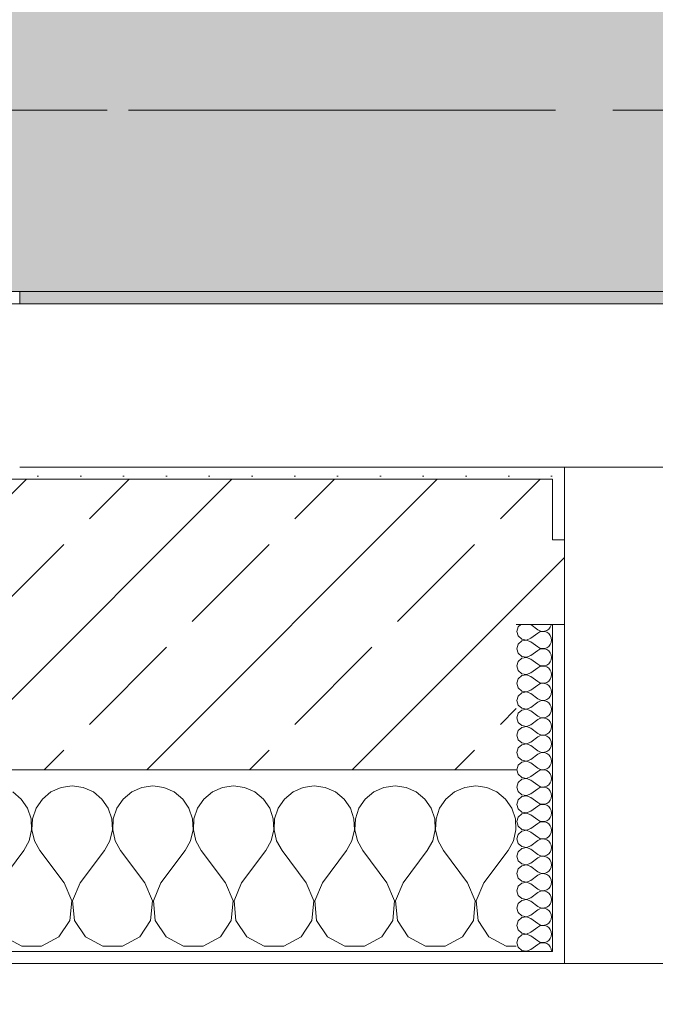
# Model space of a CAD drawing. Header units: metres. Extents: x -3.6 to 84.5, y -11 to 16.8.
# Tile 150 of 256: x 40.3 to 40.8, y -0.2 to 0.6. Entities that reach past the tile are written whole.
import ezdxf

# ---------------------------------------------------------------- set-up
doc = ezdxf.new("R2010")
doc.units = ezdxf.units.M
doc.header["$MEASUREMENT"] = 0
doc.linetypes.add('Achse', pattern=[0.2, 0.1, -0.05, 0, -0.05])
doc.linetypes.add('Strichlinie doppelt', pattern=[0.546806, 0.264583, -0.105833, 0.070556, -0.105833])
for name, color, linetype in [('155 - Bemaßung_ Beschriftung.Ausbau - Deckenelemente', 7, 'Continuous'), ('451 - Universal.Achsen Raster', 7, 'Continuous'), ('604 - Struktur.Wand Aussen', 7, 'Continuous'), ('608 - Struktur.Träger', 7, 'Continuous')]:
    doc.layers.add(name, color=color, linetype=linetype)
doc.dimstyles.new('ERSTELLTER_STIL__7', dxfattribs={"dimtxt": 0.18, "dimasz": 0.03648, "dimexe": 0.18, "dimexo": 0.0625, "dimgap": 0, "dimtad": 0, "dimtih": 1, "dimtoh": 1, "dimdec": 4, "dimzin": 0, "dimdsep": 46, "dimcen": 0.09, "dimadec": 0, "dimazin": 0, "dimtfac": 1, "dimtdec": 4, "dimtmove": 0, "dimatfit": 3, "dimldrblk": 'ARROWHEAD_11', "dimfxl": 1, "dimtolj": 1, "dimtzin": 0, "dimarcsym": 0})
pattern_1 = [(0, (0, 0), (0, 0.08660254), [0, -0.05]), (0, (0.025, 0.0433), (0, 0.08660254), [0, -0.05])]
pattern_2 = [(45, (0, 0), (-0.01767767, 0.01767767), [0, -0.025])]
pattern_3 = [(45, (0, 0), (-0.08485281, 0.08485281), []), (45, (-0.04243, 0.04243), (-0.08485281, 0.08485281), [0.09, -0.03])]

# ---------------------------------------------------------------- blocks, each defined once
blk = doc.blocks.new('*X90')
at = {"layer": '604 - Struktur.Wand Aussen', "color": 7, "linetype": 'Continuous', "lineweight": 5}
for p, q in [((40.29127, -0.01918), (40.28419, -0.01331)), ((40.31581, -0.01331), (40.30873, -0.01918)), ((40.32422, -0.0096), (40.31581, -0.01331)), ((40.33333, -0.00833), (40.32422, -0.0096)), ((40.34244, -0.0096), (40.33333, -0.00833)), ((40.35086, -0.01331), (40.34244, -0.0096)), ((40.35794, -0.01918), (40.35086, -0.01331)), ((40.38248, -0.01331), (40.37539, -0.01918)), ((40.39089, -0.0096), (40.38248, -0.01331)), ((40.4, -0.00833), (40.39089, -0.0096)), ((40.40911, -0.0096), (40.4, -0.00833)), ((40.41752, -0.01331), (40.40911, -0.0096)), ((40.42461, -0.01918), (40.41752, -0.01331)), ((40.44914, -0.01331), (40.44206, -0.01918)), ((40.45756, -0.0096), (40.44914, -0.01331)), ((40.46667, -0.00833), (40.45756, -0.0096)), ((40.47578, -0.0096), (40.46667, -0.00833)), ((40.48419, -0.01331), (40.47578, -0.0096)), ((40.49127, -0.01918), (40.48419, -0.01331)), ((40.51581, -0.01331), (40.50873, -0.01918)), ((40.52422, -0.0096), (40.51581, -0.01331)), ((40.53333, -0.00833), (40.52422, -0.0096)), ((40.54244, -0.0096), (40.53333, -0.00833)), ((40.55086, -0.01331), (40.54244, -0.0096)), ((40.55794, -0.01918), (40.55086, -0.01331)), ((40.58248, -0.01331), (40.57539, -0.01918)), ((40.59089, -0.0096), (40.58248, -0.01331)), ((40.6, -0.00833), (40.59089, -0.0096)), ((40.60911, -0.0096), (40.6, -0.00833)), ((40.61752, -0.01331), (40.60911, -0.0096)), ((40.62461, -0.01918), (40.61752, -0.01331)), ((40.64914, -0.01331), (40.64206, -0.01918)), ((40.65756, -0.0096), (40.64914, -0.01331)), ((40.66667, -0.00833), (40.65756, -0.0096)), ((40.67578, -0.0096), (40.66667, -0.00833)), ((40.68419, -0.01331), (40.67578, -0.0096)), ((40.69127, -0.01918), (40.68419, -0.01331)), ((40.29648, -0.02676), (40.29127, -0.01918)), ((40.30873, -0.01918), (40.30352, -0.02676)), ((40.36315, -0.02676), (40.35794, -0.01918)), ((40.37539, -0.01918), (40.37019, -0.02676)), ((40.42981, -0.02676), (40.42461, -0.01918)), ((40.44206, -0.01918), (40.43685, -0.02676)), ((40.49648, -0.02676), (40.49127, -0.01918)), ((40.50873, -0.01918), (40.50352, -0.02676)), ((40.56315, -0.02676), (40.55794, -0.01918)), ((40.57539, -0.01918), (40.57019, -0.02676)), ((40.62981, -0.02676), (40.62461, -0.01918)), ((40.64206, -0.01918), (40.63685, -0.02676)), ((40.69648, -0.02676), (40.69127, -0.01918)), ((40.29942, -0.03547), (40.29648, -0.02676)), ((40.30352, -0.02676), (40.30058, -0.03547)), ((40.36609, -0.03547), (40.36315, -0.02676)), ((40.37019, -0.02676), (40.36725, -0.03547)), ((40.43275, -0.03547), (40.42981, -0.02676)), ((40.43685, -0.02676), (40.43391, -0.03547)), ((40.49942, -0.03547), (40.49648, -0.02676)), ((40.50352, -0.02676), (40.50058, -0.03547)), ((40.56609, -0.03547), (40.56315, -0.02676)), ((40.57019, -0.02676), (40.56725, -0.03547)), ((40.63275, -0.03547), (40.62981, -0.02676)), ((40.63685, -0.02676), (40.63391, -0.03547)), ((40.69942, -0.03547), (40.69648, -0.02676)), ((40.29987, -0.04466), (40.29942, -0.03547)), ((40.30058, -0.03547), (40.30013, -0.04466)), ((40.36653, -0.04466), (40.36609, -0.03547)), ((40.36725, -0.03547), (40.3668, -0.04466)), ((40.4332, -0.04466), (40.43275, -0.03547)), ((40.43391, -0.03547), (40.43347, -0.04466)), ((40.49987, -0.04466), (40.49942, -0.03547)), ((40.50058, -0.03547), (40.50013, -0.04466)), ((40.56653, -0.04466), (40.56609, -0.03547)), ((40.56725, -0.03547), (40.5668, -0.04466)), ((40.6332, -0.04466), (40.63275, -0.03547)), ((40.63391, -0.03547), (40.63347, -0.04466)), ((40.69987, -0.04466), (40.69942, -0.03547)), ((40.29778, -0.05362), (40.29987, -0.04466)), ((40.30013, -0.04466), (40.30222, -0.05362)), ((40.36445, -0.05362), (40.36653, -0.04466)), ((40.3668, -0.04466), (40.36888, -0.05362)), ((40.43112, -0.05362), (40.4332, -0.04466)), ((40.43347, -0.04466), (40.43555, -0.05362)), ((40.49778, -0.05362), (40.49987, -0.04466)), ((40.50013, -0.04466), (40.50222, -0.05362)), ((40.56445, -0.05362), (40.56653, -0.04466)), ((40.5668, -0.04466), (40.56888, -0.05362)), ((40.63112, -0.05362), (40.6332, -0.04466)), ((40.63347, -0.04466), (40.63555, -0.05362)), ((40.69778, -0.05362), (40.69987, -0.04466)), ((40.29333, -0.06167), (40.29778, -0.05362)), ((40.30222, -0.05362), (40.30667, -0.06167)), ((40.36, -0.06167), (40.36445, -0.05362)), ((40.36888, -0.05362), (40.37333, -0.06167)), ((40.42667, -0.06167), (40.43112, -0.05362)), ((40.43555, -0.05362), (40.44, -0.06167)), ((40.49333, -0.06167), (40.49778, -0.05362)), ((40.50222, -0.05362), (40.50667, -0.06167)), ((40.56, -0.06167), (40.56445, -0.05362)), ((40.56888, -0.05362), (40.57333, -0.06167)), ((40.62667, -0.06167), (40.63112, -0.05362)), ((40.63555, -0.05362), (40.64, -0.06167)), ((40.69333, -0.06167), (40.69778, -0.05362)), ((40.27333, -0.08833), (40.29333, -0.06167)), ((40.32667, -0.08833), (40.30667, -0.06167)), ((40.34, -0.08833), (40.36, -0.06167)), ((40.39333, -0.08833), (40.37333, -0.06167)), ((40.40667, -0.08833), (40.42667, -0.06167)), ((40.46, -0.08833), (40.44, -0.06167)), ((40.47333, -0.08833), (40.49333, -0.06167)), ((40.52667, -0.08833), (40.50667, -0.06167)), ((40.54, -0.08833), (40.56, -0.06167)), ((40.59333, -0.08833), (40.57333, -0.06167)), ((40.60667, -0.08833), (40.62667, -0.06167)), ((40.66, -0.08833), (40.64, -0.06167)), ((40.67333, -0.08833), (40.69333, -0.06167)), ((40.33295, -0.1033), (40.32667, -0.08833)), ((40.34, -0.08833), (40.33371, -0.1033)), ((40.39962, -0.1033), (40.39333, -0.08833)), ((40.40667, -0.08833), (40.40038, -0.1033)), ((40.46629, -0.1033), (40.46, -0.08833)), ((40.47333, -0.08833), (40.46705, -0.1033)), ((40.53295, -0.1033), (40.52667, -0.08833)), ((40.54, -0.08833), (40.53371, -0.1033)), ((40.59962, -0.1033), (40.59333, -0.08833)), ((40.60667, -0.08833), (40.60038, -0.1033)), ((40.66629, -0.1033), (40.66, -0.08833)), ((40.67333, -0.08833), (40.66705, -0.1033)), ((40.33142, -0.11947), (40.33295, -0.1033)), ((40.33371, -0.1033), (40.33525, -0.11947)), ((40.39808, -0.11947), (40.39962, -0.1033)), ((40.40038, -0.1033), (40.40192, -0.11947)), ((40.46475, -0.11947), (40.46629, -0.1033)), ((40.46705, -0.1033), (40.46858, -0.11947)), ((40.53142, -0.11947), (40.53295, -0.1033)), ((40.53371, -0.1033), (40.53525, -0.11947)), ((40.59808, -0.11947), (40.59962, -0.1033)), ((40.60038, -0.1033), (40.60192, -0.11947)), ((40.66475, -0.11947), (40.66629, -0.1033)), ((40.66705, -0.1033), (40.66858, -0.11947)), ((40.32243, -0.13299), (40.33142, -0.11947)), ((40.33525, -0.11947), (40.34424, -0.13299)), ((40.3891, -0.13299), (40.39808, -0.11947)), ((40.40192, -0.11947), (40.4109, -0.13299)), ((40.45576, -0.13299), (40.46475, -0.11947)), ((40.46858, -0.11947), (40.47757, -0.13299)), ((40.52243, -0.13299), (40.53142, -0.11947)), ((40.53525, -0.11947), (40.54424, -0.13299)), ((40.5891, -0.13299), (40.59808, -0.11947)), ((40.60192, -0.11947), (40.6109, -0.13299)), ((40.65576, -0.13299), (40.66475, -0.11947)), ((40.66858, -0.11947), (40.67757, -0.13299)), ((40.27757, -0.13299), (40.29188, -0.14066)), ((40.30812, -0.14066), (40.32243, -0.13299)), ((40.34424, -0.13299), (40.35855, -0.14066)), ((40.37479, -0.14066), (40.3891, -0.13299)), ((40.4109, -0.13299), (40.42521, -0.14066)), ((40.44145, -0.14066), (40.45576, -0.13299)), ((40.47757, -0.13299), (40.49188, -0.14066)), ((40.50812, -0.14066), (40.52243, -0.13299)), ((40.54424, -0.13299), (40.55855, -0.14066)), ((40.57479, -0.14066), (40.5891, -0.13299)), ((40.6109, -0.13299), (40.62521, -0.14066)), ((40.64145, -0.14066), (40.65576, -0.13299)), ((40.67757, -0.13299), (40.69188, -0.14066)), ((40.29188, -0.14066), (40.30812, -0.14066)), ((40.35855, -0.14066), (40.37479, -0.14066)), ((40.42521, -0.14066), (40.44145, -0.14066)), ((40.49188, -0.14066), (40.50812, -0.14066)), ((40.55855, -0.14066), (40.57479, -0.14066)), ((40.62521, -0.14066), (40.64145, -0.14066)), ((40.69188, -0.14066), (40.7, -0.14066))]:
    blk.add_line(p, q, dxfattribs=at)
blk = doc.blocks.new('*X96')
at = {"layer": '604 - Struktur.Wand Aussen', "color": 7, "linetype": 'Continuous', "lineweight": 5}
for p, q in [((40.70178, 0.12304), (40.70071, 0.11929)), ((40.70392, 0.125), (40.70178, 0.12304)), ((40.71214, 0.125), (40.71786, 0.12071)), ((40.72696, 0.12116), (40.72822, 0.12267)), ((40.72822, 0.12267), (40.72901, 0.12448)), ((40.72901, 0.12448), (40.72909, 0.125)), ((40.70071, 0.11929), (40.70178, 0.11553)), ((40.70178, 0.11553), (40.70466, 0.1129)), ((40.71214, 0.11357), (40.71786, 0.11786)), ((40.71786, 0.12071), (40.71958, 0.11976)), ((40.71958, 0.11881), (40.71786, 0.11786)), ((40.71958, 0.11976), (40.7215, 0.11931)), ((40.7215, 0.11926), (40.71958, 0.11881)), ((40.7215, 0.11931), (40.72347, 0.11941)), ((40.72347, 0.11916), (40.7215, 0.11926)), ((40.72347, 0.11941), (40.72534, 0.12004)), ((40.72534, 0.11853), (40.72347, 0.11916)), ((40.72534, 0.12004), (40.72696, 0.12116)), ((40.72696, 0.11742), (40.72534, 0.11853)), ((40.72822, 0.1159), (40.72696, 0.11742)), ((40.72901, 0.11409), (40.72822, 0.1159)), ((40.72929, 0.11214), (40.72901, 0.11409)), ((40.70178, 0.10876), (40.70071, 0.105)), ((40.70466, 0.11139), (40.70178, 0.10876)), ((40.70466, 0.1129), (40.7085, 0.11217)), ((40.7085, 0.11211), (40.70466, 0.11139)), ((40.7085, 0.11217), (40.71214, 0.11357)), ((40.71214, 0.11071), (40.7085, 0.11211)), ((40.71214, 0.11071), (40.71786, 0.10643)), ((40.71786, 0.10643), (40.71958, 0.10547)), ((40.72347, 0.10512), (40.72534, 0.10575)), ((40.72534, 0.10575), (40.72696, 0.10687)), ((40.72696, 0.10687), (40.72822, 0.10839)), ((40.72822, 0.10839), (40.72901, 0.11019)), ((40.72901, 0.11019), (40.72929, 0.11214)), ((40.70071, 0.105), (40.70178, 0.10124)), ((40.70178, 0.10124), (40.70466, 0.09861)), ((40.70466, 0.09861), (40.7085, 0.09789)), ((40.7085, 0.09783), (40.70466, 0.0971)), ((40.7085, 0.09789), (40.71214, 0.09929)), ((40.71214, 0.09643), (40.7085, 0.09783)), ((40.71214, 0.09929), (40.71786, 0.10357)), ((40.71958, 0.10453), (40.71786, 0.10357)), ((40.71958, 0.10547), (40.7215, 0.10503)), ((40.7215, 0.10497), (40.71958, 0.10453)), ((40.7215, 0.10503), (40.72347, 0.10512)), ((40.72347, 0.10488), (40.7215, 0.10497)), ((40.72534, 0.10425), (40.72347, 0.10488)), ((40.72696, 0.10313), (40.72534, 0.10425)), ((40.72822, 0.10161), (40.72696, 0.10313)), ((40.72901, 0.09981), (40.72822, 0.10161)), ((40.72929, 0.09786), (40.72901, 0.09981)), ((40.72901, 0.09591), (40.72929, 0.09786)), ((40.70178, 0.09447), (40.70071, 0.09071)), ((40.70071, 0.09071), (40.70178, 0.08696)), ((40.70466, 0.0971), (40.70178, 0.09447)), ((40.71214, 0.09643), (40.71786, 0.09214)), ((40.71786, 0.09214), (40.71958, 0.09119)), ((40.71958, 0.09024), (40.71786, 0.08929)), ((40.71958, 0.09119), (40.7215, 0.09074)), ((40.7215, 0.09069), (40.71958, 0.09024)), ((40.7215, 0.09074), (40.72347, 0.09084)), ((40.72347, 0.09059), (40.7215, 0.09069)), ((40.72347, 0.09084), (40.72534, 0.09147)), ((40.72534, 0.08996), (40.72347, 0.09059)), ((40.72534, 0.09147), (40.72696, 0.09258)), ((40.72696, 0.08884), (40.72534, 0.08996)), ((40.72696, 0.09258), (40.72822, 0.0941)), ((40.72822, 0.0941), (40.72901, 0.09591)), ((40.70178, 0.08696), (40.70466, 0.08433)), ((40.70466, 0.08282), (40.70178, 0.08018)), ((40.70466, 0.08433), (40.7085, 0.0836)), ((40.7085, 0.08354), (40.70466, 0.08282)), ((40.7085, 0.0836), (40.71214, 0.085)), ((40.71214, 0.08214), (40.7085, 0.08354)), ((40.71214, 0.085), (40.71786, 0.08929)), ((40.71214, 0.08214), (40.71786, 0.07786)), ((40.72822, 0.08733), (40.72696, 0.08884)), ((40.72901, 0.08552), (40.72822, 0.08733)), ((40.72822, 0.07982), (40.72901, 0.08162)), ((40.72929, 0.08357), (40.72901, 0.08552)), ((40.72901, 0.08162), (40.72929, 0.08357)), ((40.70178, 0.08018), (40.70071, 0.07643)), ((40.70071, 0.07643), (40.70178, 0.07267)), ((40.71214, 0.07071), (40.71786, 0.075)), ((40.71786, 0.07786), (40.71958, 0.0769)), ((40.71958, 0.07595), (40.71786, 0.075)), ((40.71958, 0.0769), (40.7215, 0.07646)), ((40.7215, 0.0764), (40.71958, 0.07595)), ((40.7215, 0.07646), (40.72347, 0.07655)), ((40.72347, 0.0763), (40.7215, 0.0764)), ((40.72347, 0.07655), (40.72534, 0.07718)), ((40.72534, 0.07567), (40.72347, 0.0763)), ((40.72534, 0.07718), (40.72696, 0.0783)), ((40.72696, 0.07456), (40.72534, 0.07567)), ((40.72696, 0.0783), (40.72822, 0.07982)), ((40.72822, 0.07304), (40.72696, 0.07456)), ((40.70178, 0.0659), (40.70071, 0.06214)), ((40.70178, 0.07267), (40.70466, 0.07004)), ((40.70466, 0.06853), (40.70178, 0.0659)), ((40.70466, 0.07004), (40.7085, 0.06931)), ((40.7085, 0.06926), (40.70466, 0.06853)), ((40.7085, 0.06931), (40.71214, 0.07071)), ((40.71214, 0.06786), (40.7085, 0.06926)), ((40.71214, 0.06786), (40.71786, 0.06357)), ((40.72696, 0.06401), (40.72822, 0.06553)), ((40.72901, 0.07124), (40.72822, 0.07304)), ((40.72822, 0.06553), (40.72901, 0.06733)), ((40.72929, 0.06929), (40.72901, 0.07124)), ((40.72901, 0.06733), (40.72929, 0.06929)), ((40.70071, 0.06214), (40.70178, 0.05839)), ((40.70178, 0.05839), (40.70466, 0.05575)), ((40.71214, 0.05643), (40.71786, 0.06071)), ((40.71786, 0.06357), (40.71958, 0.06262)), ((40.71958, 0.06167), (40.71786, 0.06071)), ((40.71958, 0.06262), (40.7215, 0.06217)), ((40.7215, 0.06211), (40.71958, 0.06167)), ((40.7215, 0.06217), (40.72347, 0.06227)), ((40.72347, 0.06202), (40.7215, 0.06211)), ((40.72347, 0.06227), (40.72534, 0.0629)), ((40.72534, 0.06139), (40.72347, 0.06202)), ((40.72534, 0.0629), (40.72696, 0.06401)), ((40.72696, 0.06027), (40.72534, 0.06139)), ((40.72822, 0.05876), (40.72696, 0.06027)), ((40.72901, 0.05695), (40.72822, 0.05876)), ((40.72929, 0.055), (40.72901, 0.05695)), ((40.70178, 0.05161), (40.70071, 0.04786)), ((40.70466, 0.05425), (40.70178, 0.05161)), ((40.70466, 0.05575), (40.7085, 0.05503)), ((40.7085, 0.05497), (40.70466, 0.05425)), ((40.7085, 0.05503), (40.71214, 0.05643)), ((40.71214, 0.05357), (40.7085, 0.05497)), ((40.71214, 0.05357), (40.71786, 0.04929)), ((40.71786, 0.04929), (40.71958, 0.04833)), ((40.72534, 0.04861), (40.72696, 0.04973)), ((40.72696, 0.04973), (40.72822, 0.05124)), ((40.72822, 0.05124), (40.72901, 0.05305)), ((40.72901, 0.05305), (40.72929, 0.055)), ((40.70071, 0.04786), (40.70178, 0.0441)), ((40.70178, 0.0441), (40.70466, 0.04147)), ((40.70466, 0.04147), (40.7085, 0.04074)), ((40.7085, 0.04069), (40.70466, 0.03996)), ((40.7085, 0.04074), (40.71214, 0.04214)), ((40.71214, 0.03929), (40.7085, 0.04069)), ((40.71214, 0.04214), (40.71786, 0.04643)), ((40.71958, 0.04738), (40.71786, 0.04643)), ((40.71958, 0.04833), (40.7215, 0.04789)), ((40.7215, 0.04783), (40.71958, 0.04738)), ((40.7215, 0.04789), (40.72347, 0.04798)), ((40.72347, 0.04773), (40.7215, 0.04783)), ((40.72347, 0.04798), (40.72534, 0.04861)), ((40.72534, 0.0471), (40.72347, 0.04773)), ((40.72696, 0.04599), (40.72534, 0.0471)), ((40.72822, 0.04447), (40.72696, 0.04599)), ((40.72901, 0.04267), (40.72822, 0.04447)), ((40.72929, 0.04071), (40.72901, 0.04267)), ((40.72901, 0.03876), (40.72929, 0.04071)), ((40.70178, 0.03733), (40.70071, 0.03357)), ((40.70071, 0.03357), (40.70178, 0.02982)), ((40.70466, 0.03996), (40.70178, 0.03733)), ((40.71214, 0.03929), (40.71786, 0.035)), ((40.71786, 0.035), (40.71958, 0.03405)), ((40.71958, 0.0331), (40.71786, 0.03214)), ((40.71958, 0.03405), (40.7215, 0.0336)), ((40.7215, 0.03354), (40.71958, 0.0331)), ((40.7215, 0.0336), (40.72347, 0.0337)), ((40.72347, 0.03345), (40.7215, 0.03354)), ((40.72347, 0.0337), (40.72534, 0.03433)), ((40.72534, 0.03282), (40.72347, 0.03345)), ((40.72534, 0.03433), (40.72696, 0.03544)), ((40.72696, 0.0317), (40.72534, 0.03282)), ((40.72696, 0.03544), (40.72822, 0.03696)), ((40.72822, 0.03696), (40.72901, 0.03876)), ((40.70178, 0.02982), (40.70466, 0.02718)), ((40.70466, 0.02567), (40.70178, 0.02304)), ((40.70466, 0.02718), (40.7085, 0.02646)), ((40.7085, 0.0264), (40.70466, 0.02567)), ((40.7085, 0.02646), (40.71214, 0.02786)), ((40.71214, 0.025), (40.7085, 0.0264)), ((40.71214, 0.02786), (40.71786, 0.03214)), ((40.71214, 0.025), (40.71786, 0.02071)), ((40.72822, 0.03018), (40.72696, 0.0317)), ((40.72901, 0.02838), (40.72822, 0.03018)), ((40.72822, 0.02267), (40.72901, 0.02448)), ((40.72929, 0.02643), (40.72901, 0.02838)), ((40.72901, 0.02448), (40.72929, 0.02643)), ((40.70178, 0.02304), (40.70071, 0.01929)), ((40.70071, 0.01929), (40.70178, 0.01553)), ((40.71214, 0.01357), (40.71786, 0.01786)), ((40.71786, 0.02071), (40.71958, 0.01976)), ((40.71958, 0.01881), (40.71786, 0.01786)), ((40.71958, 0.01976), (40.7215, 0.01931)), ((40.7215, 0.01926), (40.71958, 0.01881)), ((40.7215, 0.01931), (40.72347, 0.01941)), ((40.72347, 0.01916), (40.7215, 0.01926)), ((40.72347, 0.01941), (40.72534, 0.02004)), ((40.72534, 0.01853), (40.72347, 0.01916)), ((40.72534, 0.02004), (40.72696, 0.02116)), ((40.72696, 0.01742), (40.72534, 0.01853)), ((40.72696, 0.02116), (40.72822, 0.02267)), ((40.72822, 0.0159), (40.72696, 0.01742)), ((40.70178, 0.00876), (40.70071, 0.005)), ((40.70178, 0.01553), (40.70466, 0.0129)), ((40.70466, 0.01139), (40.70178, 0.00876)), ((40.70466, 0.0129), (40.7085, 0.01217)), ((40.7085, 0.01211), (40.70466, 0.01139)), ((40.7085, 0.01217), (40.71214, 0.01357)), ((40.71214, 0.01071), (40.7085, 0.01211)), ((40.71214, 0.01071), (40.71786, 0.00643)), ((40.72696, 0.00687), (40.72822, 0.00839)), ((40.72901, 0.01409), (40.72822, 0.0159)), ((40.72822, 0.00839), (40.72901, 0.01019)), ((40.72929, 0.01214), (40.72901, 0.01409)), ((40.72901, 0.01019), (40.72929, 0.01214)), ((40.70071, 0.005), (40.70178, 0.00124)), ((40.70178, 0.00124), (40.70466, -0.00139)), ((40.71214, -0.00071), (40.71786, 0.00357)), ((40.71786, 0.00643), (40.71958, 0.00547)), ((40.71958, 0.00453), (40.71786, 0.00357)), ((40.71958, 0.00547), (40.7215, 0.00503)), ((40.7215, 0.00497), (40.71958, 0.00453)), ((40.7215, 0.00503), (40.72347, 0.00512)), ((40.72347, 0.00488), (40.7215, 0.00497)), ((40.72347, 0.00512), (40.72534, 0.00575)), ((40.72534, 0.00425), (40.72347, 0.00488)), ((40.72534, 0.00575), (40.72696, 0.00687)), ((40.72696, 0.00313), (40.72534, 0.00425)), ((40.72822, 0.00161), (40.72696, 0.00313)), ((40.72901, -0.00019), (40.72822, 0.00161)), ((40.70178, -0.00553), (40.70071, -0.00929)), ((40.70466, -0.0029), (40.70178, -0.00553)), ((40.70466, -0.00139), (40.7085, -0.00211)), ((40.7085, -0.00217), (40.70466, -0.0029)), ((40.7085, -0.00211), (40.71214, -0.00071)), ((40.71214, -0.00357), (40.7085, -0.00217)), ((40.71214, -0.00357), (40.71786, -0.00786)), ((40.71786, -0.00786), (40.71958, -0.00881)), ((40.72534, -0.00853), (40.72696, -0.00742)), ((40.72696, -0.00742), (40.72822, -0.0059)), ((40.72822, -0.0059), (40.72901, -0.00409)), ((40.72929, -0.00214), (40.72901, -0.00019)), ((40.72901, -0.00409), (40.72929, -0.00214)), ((40.70071, -0.00929), (40.70178, -0.01304)), ((40.70178, -0.01304), (40.70466, -0.01567)), ((40.70466, -0.01567), (40.7085, -0.0164)), ((40.7085, -0.0164), (40.71214, -0.015)), ((40.71214, -0.015), (40.71786, -0.01071)), ((40.71958, -0.00976), (40.71786, -0.01071)), ((40.71958, -0.00881), (40.7215, -0.00926)), ((40.7215, -0.00931), (40.71958, -0.00976)), ((40.7215, -0.00926), (40.72347, -0.00916)), ((40.72347, -0.00941), (40.7215, -0.00931)), ((40.72347, -0.00916), (40.72534, -0.00853)), ((40.72534, -0.01004), (40.72347, -0.00941)), ((40.72696, -0.01116), (40.72534, -0.01004)), ((40.72822, -0.01267), (40.72696, -0.01116)), ((40.72901, -0.01448), (40.72822, -0.01267)), ((40.72929, -0.01643), (40.72901, -0.01448)), ((40.70178, -0.01982), (40.70071, -0.02357)), ((40.70071, -0.02357), (40.70178, -0.02733)), ((40.70466, -0.01718), (40.70178, -0.01982)), ((40.7085, -0.01646), (40.70466, -0.01718)), ((40.71214, -0.01786), (40.7085, -0.01646)), ((40.71214, -0.01786), (40.71786, -0.02214)), ((40.71786, -0.02214), (40.71958, -0.0231)), ((40.71958, -0.02405), (40.71786, -0.025)), ((40.71958, -0.0231), (40.7215, -0.02354)), ((40.7215, -0.0236), (40.71958, -0.02405)), ((40.7215, -0.02354), (40.72347, -0.02345)), ((40.72347, -0.0237), (40.7215, -0.0236)), ((40.72347, -0.02345), (40.72534, -0.02282)), ((40.72534, -0.02433), (40.72347, -0.0237)), ((40.72534, -0.02282), (40.72696, -0.0217)), ((40.72696, -0.02544), (40.72534, -0.02433)), ((40.72696, -0.0217), (40.72822, -0.02018)), ((40.72822, -0.02018), (40.72901, -0.01838)), ((40.72901, -0.01838), (40.72929, -0.01643)), ((40.70178, -0.02733), (40.70466, -0.02996)), ((40.70466, -0.03147), (40.70178, -0.0341)), ((40.70466, -0.02996), (40.7085, -0.03069)), ((40.7085, -0.03074), (40.70466, -0.03147)), ((40.7085, -0.03069), (40.71214, -0.02929)), ((40.71214, -0.03214), (40.7085, -0.03074)), ((40.71214, -0.02929), (40.71786, -0.025)), ((40.71214, -0.03214), (40.71786, -0.03643)), ((40.72822, -0.02696), (40.72696, -0.02544)), ((40.72901, -0.02876), (40.72822, -0.02696)), ((40.72929, -0.03071), (40.72901, -0.02876)), ((40.72901, -0.03267), (40.72929, -0.03071)), ((40.70178, -0.0341), (40.70071, -0.03786)), ((40.70071, -0.03786), (40.70178, -0.04161)), ((40.71214, -0.04357), (40.71786, -0.03929)), ((40.71786, -0.03643), (40.71958, -0.03738)), ((40.71958, -0.03833), (40.71786, -0.03929)), ((40.71958, -0.03738), (40.7215, -0.03783)), ((40.7215, -0.03789), (40.71958, -0.03833)), ((40.7215, -0.03783), (40.72347, -0.03773)), ((40.72347, -0.03798), (40.7215, -0.03789)), ((40.72347, -0.03773), (40.72534, -0.0371)), ((40.72534, -0.03861), (40.72347, -0.03798)), ((40.72534, -0.0371), (40.72696, -0.03599)), ((40.72696, -0.03973), (40.72534, -0.03861)), ((40.72696, -0.03599), (40.72822, -0.03447)), ((40.72822, -0.04124), (40.72696, -0.03973)), ((40.72822, -0.03447), (40.72901, -0.03267)), ((40.70178, -0.04839), (40.70071, -0.05214)), ((40.70178, -0.04161), (40.70466, -0.04425)), ((40.70466, -0.04575), (40.70178, -0.04839)), ((40.70466, -0.04425), (40.7085, -0.04497)), ((40.7085, -0.04503), (40.70466, -0.04575)), ((40.7085, -0.04497), (40.71214, -0.04357)), ((40.71214, -0.04643), (40.7085, -0.04503)), ((40.71214, -0.04643), (40.71786, -0.05071)), ((40.72696, -0.05027), (40.72822, -0.04876)), ((40.72901, -0.04305), (40.72822, -0.04124)), ((40.72822, -0.04876), (40.72901, -0.04695)), ((40.72929, -0.045), (40.72901, -0.04305)), ((40.72901, -0.04695), (40.72929, -0.045)), ((40.70071, -0.05214), (40.70178, -0.0559)), ((40.70178, -0.0559), (40.70466, -0.05853)), ((40.71214, -0.05786), (40.71786, -0.05357)), ((40.71786, -0.05071), (40.71958, -0.05167)), ((40.71958, -0.05262), (40.71786, -0.05357)), ((40.71958, -0.05167), (40.7215, -0.05211)), ((40.7215, -0.05217), (40.71958, -0.05262)), ((40.7215, -0.05211), (40.72347, -0.05202)), ((40.72347, -0.05227), (40.7215, -0.05217)), ((40.72347, -0.05202), (40.72534, -0.05139)), ((40.72534, -0.0529), (40.72347, -0.05227)), ((40.72534, -0.05139), (40.72696, -0.05027)), ((40.72696, -0.05401), (40.72534, -0.0529)), ((40.72822, -0.05553), (40.72696, -0.05401)), ((40.72901, -0.05733), (40.72822, -0.05553)), ((40.70178, -0.06267), (40.70071, -0.06643)), ((40.70466, -0.06004), (40.70178, -0.06267)), ((40.70466, -0.05853), (40.7085, -0.05926)), ((40.7085, -0.05931), (40.70466, -0.06004)), ((40.7085, -0.05926), (40.71214, -0.05786)), ((40.71214, -0.06071), (40.7085, -0.05931)), ((40.71214, -0.06071), (40.71786, -0.065)), ((40.71786, -0.065), (40.71958, -0.06595)), ((40.72534, -0.06567), (40.72696, -0.06456)), ((40.72696, -0.06456), (40.72822, -0.06304)), ((40.72822, -0.06304), (40.72901, -0.06124)), ((40.72929, -0.05929), (40.72901, -0.05733)), ((40.72901, -0.06124), (40.72929, -0.05929)), ((40.70071, -0.06643), (40.70178, -0.07018)), ((40.70178, -0.07018), (40.70466, -0.07282)), ((40.70466, -0.07282), (40.7085, -0.07354)), ((40.7085, -0.07354), (40.71214, -0.07214)), ((40.71214, -0.07214), (40.71786, -0.06786)), ((40.71958, -0.0669), (40.71786, -0.06786)), ((40.71958, -0.06595), (40.7215, -0.0664)), ((40.7215, -0.06646), (40.71958, -0.0669)), ((40.7215, -0.0664), (40.72347, -0.0663)), ((40.72347, -0.06655), (40.7215, -0.06646)), ((40.72347, -0.0663), (40.72534, -0.06567)), ((40.72534, -0.06718), (40.72347, -0.06655)), ((40.72696, -0.0683), (40.72534, -0.06718)), ((40.72822, -0.06982), (40.72696, -0.0683)), ((40.72901, -0.07162), (40.72822, -0.06982)), ((40.72929, -0.07357), (40.72901, -0.07162)), ((40.70178, -0.07696), (40.70071, -0.08071)), ((40.70071, -0.08071), (40.70178, -0.08447)), ((40.70466, -0.07433), (40.70178, -0.07696)), ((40.7085, -0.0736), (40.70466, -0.07433)), ((40.71214, -0.075), (40.7085, -0.0736)), ((40.71214, -0.075), (40.71786, -0.07929)), ((40.71786, -0.07929), (40.71958, -0.08024)), ((40.71958, -0.08119), (40.71786, -0.08214)), ((40.71958, -0.08024), (40.7215, -0.08069)), ((40.7215, -0.08074), (40.71958, -0.08119)), ((40.7215, -0.08069), (40.72347, -0.08059)), ((40.72347, -0.08084), (40.7215, -0.08074)), ((40.72347, -0.08059), (40.72534, -0.07996)), ((40.72534, -0.08147), (40.72347, -0.08084)), ((40.72534, -0.07996), (40.72696, -0.07884)), ((40.72696, -0.07884), (40.72822, -0.07733)), ((40.72822, -0.07733), (40.72901, -0.07552)), ((40.72901, -0.07552), (40.72929, -0.07357)), ((40.70178, -0.08447), (40.70466, -0.0871)), ((40.70466, -0.08861), (40.70178, -0.09124)), ((40.70466, -0.0871), (40.7085, -0.08783)), ((40.7085, -0.08789), (40.70466, -0.08861)), ((40.7085, -0.08783), (40.71214, -0.08643)), ((40.71214, -0.08929), (40.7085, -0.08789)), ((40.71214, -0.08643), (40.71786, -0.08214)), ((40.71214, -0.08929), (40.71786, -0.09357)), ((40.72696, -0.08258), (40.72534, -0.08147)), ((40.72822, -0.0841), (40.72696, -0.08258)), ((40.72901, -0.08591), (40.72822, -0.0841)), ((40.72929, -0.08786), (40.72901, -0.08591)), ((40.72901, -0.08981), (40.72929, -0.08786)), ((40.70178, -0.09124), (40.70071, -0.095)), ((40.70071, -0.095), (40.70178, -0.09876)), ((40.71214, -0.10071), (40.71786, -0.09643)), ((40.71786, -0.09357), (40.71958, -0.09453)), ((40.71958, -0.09547), (40.71786, -0.09643)), ((40.71958, -0.09453), (40.7215, -0.09497)), ((40.7215, -0.09503), (40.71958, -0.09547)), ((40.7215, -0.09497), (40.72347, -0.09488)), ((40.72347, -0.09512), (40.7215, -0.09503)), ((40.72347, -0.09488), (40.72534, -0.09425)), ((40.72534, -0.09575), (40.72347, -0.09512)), ((40.72534, -0.09425), (40.72696, -0.09313)), ((40.72696, -0.09687), (40.72534, -0.09575)), ((40.72696, -0.09313), (40.72822, -0.09161)), ((40.72822, -0.09839), (40.72696, -0.09687)), ((40.72822, -0.09161), (40.72901, -0.08981)), ((40.70178, -0.10553), (40.70071, -0.10929)), ((40.70178, -0.09876), (40.70466, -0.10139)), ((40.70466, -0.1029), (40.70178, -0.10553)), ((40.70466, -0.10139), (40.7085, -0.10211)), ((40.7085, -0.10217), (40.70466, -0.1029)), ((40.7085, -0.10211), (40.71214, -0.10071)), ((40.71214, -0.10357), (40.7085, -0.10217)), ((40.71214, -0.10357), (40.71786, -0.10786)), ((40.72901, -0.10019), (40.72822, -0.09839)), ((40.72822, -0.1059), (40.72901, -0.10409)), ((40.72929, -0.10214), (40.72901, -0.10019)), ((40.72901, -0.10409), (40.72929, -0.10214)), ((40.70071, -0.10929), (40.70178, -0.11304)), ((40.70178, -0.11304), (40.70466, -0.11567)), ((40.71214, -0.115), (40.71786, -0.11071)), ((40.71786, -0.10786), (40.71958, -0.10881)), ((40.71958, -0.10976), (40.71786, -0.11071)), ((40.71958, -0.10881), (40.7215, -0.10926)), ((40.7215, -0.10931), (40.71958, -0.10976)), ((40.7215, -0.10926), (40.72347, -0.10916)), ((40.72347, -0.10941), (40.7215, -0.10931)), ((40.72347, -0.10916), (40.72534, -0.10853)), ((40.72534, -0.11004), (40.72347, -0.10941)), ((40.72534, -0.10853), (40.72696, -0.10742)), ((40.72696, -0.11116), (40.72534, -0.11004)), ((40.72696, -0.10742), (40.72822, -0.1059)), ((40.72822, -0.11267), (40.72696, -0.11116)), ((40.72901, -0.11448), (40.72822, -0.11267)), ((40.70178, -0.11982), (40.70071, -0.12357)), ((40.70466, -0.11718), (40.70178, -0.11982)), ((40.70466, -0.11567), (40.7085, -0.1164)), ((40.7085, -0.11646), (40.70466, -0.11718)), ((40.7085, -0.1164), (40.71214, -0.115)), ((40.71214, -0.11786), (40.7085, -0.11646)), ((40.71214, -0.11786), (40.71786, -0.12214)), ((40.72534, -0.12282), (40.72696, -0.1217)), ((40.72696, -0.1217), (40.72822, -0.12018)), ((40.72822, -0.12018), (40.72901, -0.11838)), ((40.72929, -0.11643), (40.72901, -0.11448)), ((40.72901, -0.11838), (40.72929, -0.11643)), ((40.70071, -0.12357), (40.70178, -0.12733)), ((40.70178, -0.12733), (40.70466, -0.12996)), ((40.70466, -0.12996), (40.7085, -0.13069)), ((40.7085, -0.13069), (40.71214, -0.12929)), ((40.71214, -0.12929), (40.71786, -0.125)), ((40.71786, -0.12214), (40.71958, -0.1231)), ((40.71958, -0.12405), (40.71786, -0.125)), ((40.71958, -0.1231), (40.7215, -0.12354)), ((40.7215, -0.1236), (40.71958, -0.12405)), ((40.7215, -0.12354), (40.72347, -0.12345)), ((40.72347, -0.1237), (40.7215, -0.1236)), ((40.72347, -0.12345), (40.72534, -0.12282)), ((40.72534, -0.12433), (40.72347, -0.1237)), ((40.72696, -0.12544), (40.72534, -0.12433)), ((40.72822, -0.12696), (40.72696, -0.12544)), ((40.72901, -0.12876), (40.72822, -0.12696)), ((40.72929, -0.13071), (40.72901, -0.12876)), ((40.70178, -0.1341), (40.70071, -0.13786)), ((40.70071, -0.13786), (40.70178, -0.14161)), ((40.70466, -0.13147), (40.70178, -0.1341)), ((40.7085, -0.13074), (40.70466, -0.13147)), ((40.71214, -0.13214), (40.7085, -0.13074)), ((40.71214, -0.13214), (40.71786, -0.13643)), ((40.71786, -0.13643), (40.71958, -0.13738)), ((40.71958, -0.13738), (40.7215, -0.13783)), ((40.7215, -0.13789), (40.71958, -0.13833)), ((40.7215, -0.13783), (40.72347, -0.13773)), ((40.72347, -0.13798), (40.7215, -0.13789)), ((40.72347, -0.13773), (40.72534, -0.1371)), ((40.72534, -0.13861), (40.72347, -0.13798)), ((40.72534, -0.1371), (40.72696, -0.13599)), ((40.72696, -0.13599), (40.72822, -0.13447)), ((40.72822, -0.13447), (40.72901, -0.13267)), ((40.72901, -0.13267), (40.72929, -0.13071)), ((40.70178, -0.14161), (40.70466, -0.14425)), ((40.70466, -0.14425), (40.7085, -0.14497)), ((40.7085, -0.14497), (40.71214, -0.14357)), ((40.71214, -0.14357), (40.71786, -0.13929)), ((40.71958, -0.13833), (40.71786, -0.13929)), ((40.72696, -0.13973), (40.72534, -0.13861)), ((40.72822, -0.14124), (40.72696, -0.13973)), ((40.72901, -0.14305), (40.72822, -0.14124)), ((40.72929, -0.145), (40.72901, -0.14305))]:
    blk.add_line(p, q, dxfattribs=at)
blk = doc.blocks.new('ARROWHEAD_11')
at = {"color": 0, "linetype": 'Continuous', "lineweight": 0}
blk.add_line((0, 0), (-1, 0), dxfattribs=at)
at = {"color": 0, "linetype": 'Continuous', "lineweight": 0, "const_width": 0.25, "flags": 128}
blk.add_lwpolyline([(-0.125, 0, 1), (0.125, 0, 1)], format="xyb", close=True, dxfattribs=at)

msp = doc.modelspace()

# ---------------------------------------------------------------- hatches: boundary and pattern name
at = {"layer": '604 - Struktur.Wand Aussen', "linetype": 'Continuous', "lineweight": 0, "true_color": 0x000000}
h = msp.add_hatch(dxfattribs=at)
h.set_pattern_fill('Gips_0001', color=18, style=0, pattern_type=2)
h.set_pattern_definition(pattern_2)
h.paths.add_polyline_path([(40.28999, 0.245), (40.73, 0.245), (40.73, 0.255), (40.28999, 0.255)])
h = msp.add_hatch(dxfattribs=at)
h.set_pattern_fill('Gips_0001', color=18, style=0, pattern_type=2)
h.set_pattern_definition(pattern_2)
h.paths.add_polyline_path([(40.73, 0.255), (40.73, 0.195), (40.74, 0.195), (40.74, 0.255)])
h = msp.add_hatch(dxfattribs=at)
h.set_pattern_fill('Beton__Stahlbeton_0001', color=18, style=0, pattern_type=2)
h.set_pattern_definition(pattern_3)
h.paths.add_polyline_path([(39.55, 0.195), (39.54, 0.195), (39.54, 0.125), (39.55, 0.125), (39.58, 0.125), (39.58, 0.005), (40.7, 0.005), (40.7, 0.125), (40.73, 0.125), (40.74, 0.125), (40.74, 0.195), (40.73, 0.195), (40.73, 0.245), (39.55, 0.245)])
h = msp.add_hatch(dxfattribs=at)
h.set_pattern_fill('Verputz_0001', color=18, style=0, pattern_type=2)
h.set_pattern_definition(pattern_1)
h.paths.add_polyline_path([(40.73, -0.155), (40.74, -0.155), (40.74, 0.125), (40.73, 0.125)])
h = msp.add_hatch(dxfattribs=at)
h.set_pattern_fill('Verputz_0001', color=18, style=0, pattern_type=2)
h.set_pattern_definition(pattern_1)
h.paths.add_polyline_path([(39.55, -0.155), (40.73, -0.155), (40.73, -0.145), (39.55, -0.145)])
at = {"layer": '608 - Struktur.Träger', "linetype": 'Continuous', "lineweight": 0, "true_color": 0x000000}
h = msp.add_hatch(dxfattribs=at)
h.set_pattern_fill('Beton__Stahlbeton_0001', color=18, style=0, pattern_type=2)
h.set_pattern_definition(pattern_3)
h.paths.add_polyline_path([(0.68999, 0.69998), (0.37999, 0.69998), (0.37999, 0.39998), (0.68999, 0.39998), (3.96999, 0.39998), (4.28999, 0.39998), (7.56999, 0.39998), (7.88999, 0.39998), (11.16999, 0.39998), (11.48999, 0.39998), (14.76999, 0.39998), (15.08999, 0.39998), (18.36999, 0.39998), (18.68999, 0.39998), (21.96999, 0.39998), (22.28999, 0.39998), (25.56999, 0.39998), (25.88999, 0.39998), (29.16999, 0.39998), (29.48999, 0.39998), (32.76999, 0.39998), (33.08999, 0.39998), (36.36999, 0.39998), (36.68999, 0.39998), (39.96999, 0.39998), (40.28999, 0.39998), (43.56999, 0.39998), (43.88999, 0.39998), (47.16999, 0.39998), (47.48999, 0.39998), (50.76999, 0.39998), (51.08999, 0.39998), (51.79999, 0.39998), (51.96999, 0.39998), (54.36999, 0.39998), (54.68999, 0.39998), (57.96999, 0.39998), (58.28999, 0.39998), (61.56999, 0.39998), (61.87999, 0.39998), (61.87999, 0.69998), (61.56999, 0.69998), (58.28999, 0.69998), (57.96999, 0.69998), (54.68999, 0.69998), (54.36999, 0.69998), (51.96999, 0.69998), (51.79999, 0.69998), (51.08999, 0.69998), (50.76999, 0.69998), (47.48999, 0.69998), (47.16999, 0.69998), (43.88999, 0.69998), (43.56999, 0.69998), (40.28999, 0.69998), (39.935, 0.69998), (36.68999, 0.69998), (36.36999, 0.69998), (33.08999, 0.69998), (32.76999, 0.69998), (29.48999, 0.69998), (29.16999, 0.69998), (25.88999, 0.69998), (25.56999, 0.69998), (22.28999, 0.69998), (21.96999, 0.69998), (18.68999, 0.69998), (18.36999, 0.69998), (15.08999, 0.69998), (14.76999, 0.69998), (11.48999, 0.69998), (11.16999, 0.69998), (7.88999, 0.69998), (7.56999, 0.69998), (4.28999, 0.69998), (3.96999, 0.69998)])
h = msp.add_hatch(dxfattribs=at)
h.set_pattern_fill('Gips_0001', color=18, style=0, pattern_type=2)
h.set_pattern_definition(pattern_2)
h.paths.add_polyline_path([(40.28999, 0.39998), (40.28999, 0.38998), (43.56999, 0.38998), (43.56999, 0.39998)])

# ---------------------------------------------------------------- linework, layer by layer
at = {"layer": '451 - Universal.Achsen Raster', "color": 160, "linetype": 'Strichlinie doppelt', "lineweight": 9, "true_color": 0x3232ff}
msp.add_line((64.93503, 0.54998), (-3.175, 0.54998), dxfattribs=at)
at = {"layer": '604 - Struktur.Wand Aussen', "color": 7, "linetype": 'Continuous', "lineweight": 5}
for p, q in [((40.73, 0.255), (40.74, 0.255)), ((40.74, 0.245), (40.74, 0.255)), ((40.74, 0.195), (40.74, 0.245)), ((40.73, 0.195), (40.74, 0.195)), ((40.7, 0.125), (40.73, 0.125)), ((40.73, 0.125), (40.73, -0.145)), ((40.73, 0.125), (40.74, 0.125)), ((40.73, -0.145), (40.73, 0.125)), ((40.74, 0.005), (40.74, 0.125)), ((40.74, -0.005), (40.74, 0.005)), ((40.74, -0.145), (40.74, -0.005)), ((39.58, -0.145), (40.7, -0.145)), ((40.7, -0.145), (40.73, -0.145)), ((40.74, -0.155), (40.74, -0.145)), ((40.73, -0.155), (40.74, -0.155))]:
    msp.add_line(p, q, dxfattribs=at)
at = {"layer": '604 - Struktur.Wand Aussen', "color": 7, "linetype": 'Continuous', "lineweight": 13}
for p, q in [((41.94, 0.255), (40.74, 0.255)), ((40.73, 0.245), (39.55, 0.245)), ((40.73, 0.245), (40.73, 0.195)), ((40.74, 0.125), (40.74, 0.195)), ((39.58, 0.005), (40.7, 0.005)), ((40.74, -0.155), (41.94, -0.155))]:
    msp.add_line(p, q, dxfattribs=at)
at = {"layer": '604 - Struktur.Wand Aussen', "color": 7, "linetype": 'Continuous', "lineweight": 5, "flags": 128}
for points in [[(40.73, 0.255), (40.28999, 0.255)], [(39.55, -0.155), (40.73, -0.155)]]:
    msp.add_lwpolyline(points, dxfattribs=at)
at = {"layer": '608 - Struktur.Träger', "color": 7, "linetype": 'Achse', "lineweight": 9}
msp.add_line((0.37999, 0.54998), (61.87999, 0.54998), dxfattribs=at)
at = {"layer": '608 - Struktur.Träger', "color": 7, "linetype": 'Continuous', "lineweight": 5}
for p in [(40.28999, 0.39998), (43.56999, 0.38998)]:
    msp.add_line(p, (40.28999, 0.38998), dxfattribs=at)
at = {"layer": '608 - Struktur.Träger', "color": 7, "linetype": 'Continuous', "lineweight": 13}
msp.add_line((0.37999, 0.38998), (61.87999, 0.38998), dxfattribs=at)
at = {"layer": '608 - Struktur.Träger', "color": 7, "linetype": 'Continuous', "lineweight": 13, "flags": 128}
msp.add_lwpolyline([(54.68999, 0.39998), (54.36999, 0.39998), (51.96999, 0.39998), (51.79999, 0.39998), (51.08999, 0.39998), (50.76999, 0.39998), (47.48999, 0.39998), (47.16999, 0.39998), (43.88999, 0.39998), (43.56999, 0.39998), (40.28999, 0.39998), (39.96999, 0.39998), (36.68999, 0.39998), (36.36999, 0.39998), (33.08999, 0.39998), (32.76999, 0.39998), (29.48999, 0.39998), (29.16999, 0.39998), (25.88999, 0.39998), (25.56999, 0.39998), (22.28999, 0.39998), (21.96999, 0.39998), (18.68999, 0.39998), (18.36999, 0.39998)], dxfattribs=at)

# ---------------------------------------------------------------- block references
at = {"layer": '604 - Struktur.Wand Aussen', "color": 7, "lineweight": 18}
for name in ['*X96', '*X90']:
    msp.add_blockref(name, (0, 0), dxfattribs=at)

# ---------------------------------------------------------------- leaders
at = {"layer": '155 - Bemaßung_ Beschriftung.Ausbau - Deckenelemente', "color": 1, "linetype": 'Continuous', "lineweight": 9, "annotation_type": 0, "has_hookline": 1, "hookline_direction": 0, "text_width": 0.9053}
msp.add_leader([(40.1265, 0.8525), (40.20456, -0.62902), (40.30494, -0.62902)], dimstyle='ERSTELLTER_STIL__7', dxfattribs=at)

doc.saveas('drawing.dxf')
